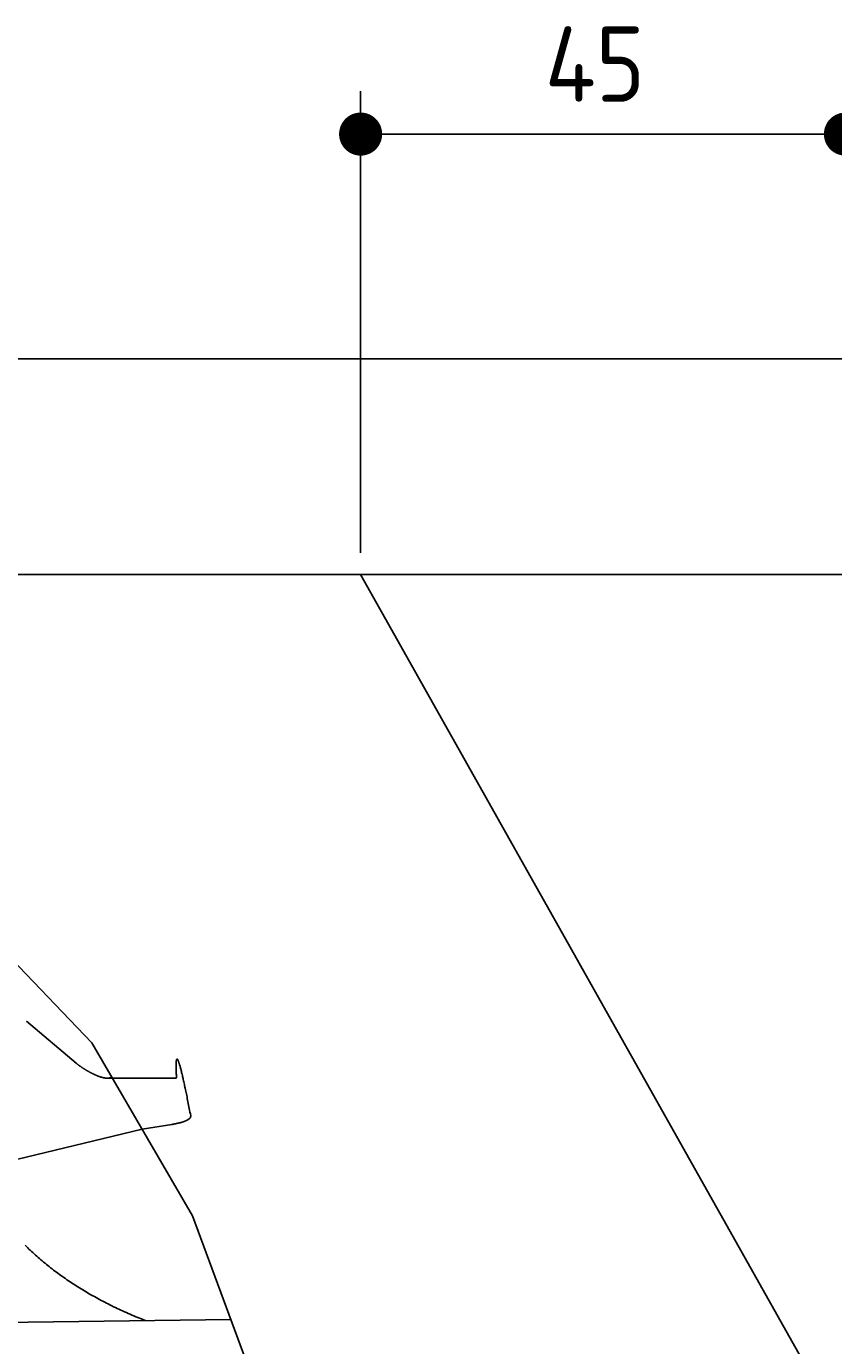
# Model space of a CAD drawing. Extents: x 562 to 7231, y 6017 to 11876.
# Tile 65 of 66: x 5513 to 6262, y 10650 to 11875. Entities that reach past the tile are written whole.
import ezdxf

# ---------------------------------------------------------------- set-up
doc = ezdxf.new("R2010")
doc.units = 0
doc.layers.get('0').update_dxf_attribs({"linetype": 'CONTINUOUS'})
doc.layers.get('DEFPOINTS').update_dxf_attribs({"linetype": 'CONTINUOUS'})
doc.layers.add('4', color=3, linetype='CONTINUOUS')
doc.layers.add('CAR', color=10, linetype='CONTINUOUS')
doc.styles.get("Standard").update_dxf_attribs({"font": 'ISOCP.SHX'})
doc.dimstyles.get("Standard").update_dxf_attribs({"dimtxt": 6, "dimasz": 10, "dimexe": 0.18, "dimexo": 0.0625, "dimgap": 2, "dimtad": 1, "dimzin": 0, "dimcen": 0.09, "dimazin": 3, "dimtfac": 1, "dimtofl": 0, "dimtmove": 0, "dimatfit": 3})

# ---------------------------------------------------------------- blocks, each defined once
blk = doc.blocks.new('PUNKT')
at = {"layer": '4', "color": 0, "linetype": 'BYBLOCK'}
blk.add_line((-0.5, 0), (-1, 0), dxfattribs=at)
at = {"layer": '4', "color": 0, "linetype": 'BYBLOCK', "const_width": 0.5}
blk.add_lwpolyline([(-0.25, 0, 1), (0.25, 0, 1)], format="xyb", close=True, dxfattribs=at)
blk = doc.blocks.new('*U18')
at = {"layer": '4', "color": 2}
blk.add_text('45', height=70, dxfattribs=at).set_placement((5993.8, 11804.6))
blk = doc.blocks.new('*D9')
at = {"layer": '4'}
for p, q in [((5822.8, 11385.9), (5822.8, 11814.6)), ((6272.8, 11385.9), (6272.8, 11814.6)), ((5862.8, 11774.6), (6232.8, 11774.6))]:
    blk.add_line(p, q, dxfattribs=at)
at = {"layer": 'DEFPOINTS', "color": 0}
for p in [(6272.8, 11774.6), (5822.8, 11365.9), (6272.8, 11365.9)]:
    blk.add_point(p, dxfattribs=at)
blk.add_blockref('*U18', (0, 0))
at = {"layer": '4', "xscale": 40, "yscale": 40, "zscale": 40, "rotation": 180}
blk.add_blockref('PUNKT', (5822.8, 11774.6), dxfattribs=at)
at = {"layer": '4', "xscale": 40, "yscale": 40, "zscale": 40}
blk.add_blockref('PUNKT', (6272.8, 11774.6), dxfattribs=at)

msp = doc.modelspace()

# ---------------------------------------------------------------- linework, layer by layer
for p, q in [((872.775, 11565.902), (6472.775, 11565.902)), ((6272.775, 11365.902), (1072.775, 11365.902)), ((6272.775, 10565.902), (5822.775, 11365.902))]:
    msp.add_line(p, q)
at = {"layer": 'CAR'}
for p, q in [((5303.936, 11212.328), (5573.252, 10931.053)), ((5512.57, 10951.073), (5558.876, 10912.057)), ((5573.252, 10931.053), (5666.705, 10770.509)), ((5587.575, 10898.137), (5651.924, 10898.354)), ((5619.978, 10850.781), (5394.49, 10796.905)), ((5619.978, 10850.781), (5647.598, 10855.274)), ((5666.705, 10770.509), (5776.253, 10474.735)), ((5490.601, 10671.408), (5702.331, 10674.32))]:
    msp.add_line(p, q, dxfattribs=at)
for points in [[(5558.88, 10912.1, 0), (5559.09, 10911.9, 0), (5559.31, 10911.7, 0), (5559.53, 10911.5, 0), (5559.76, 10911.3, 0), (5559.99, 10911.1, 0), (5560.23, 10911, 0), (5560.46, 10910.8, 0), (5560.71, 10910.6, 0), (5560.95, 10910.4, 0), (5561.2, 10910.2, 0), (5561.45, 10910, 0), (5561.71, 10909.8, 0), (5561.97, 10909.7, 0), (5562.23, 10909.5, 0), (5562.49, 10909.3, 0), (5562.76, 10909.1, 0), (5563.03, 10908.9, 0), (5563.3, 10908.7, 0), (5563.57, 10908.5, 0), (5563.85, 10908.3, 0), (5564.13, 10908.2, 0), (5564.41, 10908, 0), (5564.69, 10907.8, 0), (5564.97, 10907.6, 0), (5565.26, 10907.4, 0), (5565.54, 10907.2, 0), (5565.83, 10907, 0), (5566.12, 10906.9, 0), (5566.41, 10906.7, 0), (5566.7, 10906.5, 0), (5566.99, 10906.3, 0), (5567.29, 10906.1, 0), (5567.58, 10906, 0), (5567.88, 10905.8, 0), (5568.17, 10905.6, 0), (5568.47, 10905.4, 0), (5568.76, 10905.3, 0), (5569.06, 10905.1, 0), (5569.36, 10904.9, 0), (5569.65, 10904.8, 0), (5569.95, 10904.6, 0), (5570.25, 10904.4, 0), (5570.54, 10904.3, 0), (5570.84, 10904.1, 0), (5571.14, 10903.9, 0), (5571.43, 10903.8, 0), (5571.73, 10903.6, 0), (5572.02, 10903.5, 0), (5572.32, 10903.3, 0), (5572.61, 10903.1, 0), (5572.9, 10903, 0), (5573.2, 10902.8, 0), (5573.49, 10902.7, 0), (5573.78, 10902.6, 0), (5574.07, 10902.4, 0), (5574.36, 10902.3, 0), (5574.64, 10902.1, 0), (5574.93, 10902, 0), (5575.21, 10901.9, 0), (5575.5, 10901.7, 0), (5575.78, 10901.6, 0), (5576.06, 10901.5, 0), (5576.34, 10901.3, 0), (5576.61, 10901.2, 0), (5576.89, 10901.1, 0), (5577.16, 10901, 0), (5577.44, 10900.9, 0), (5577.71, 10900.8, 0), (5577.97, 10900.6, 0), (5578.24, 10900.5, 0), (5578.5, 10900.4, 0), (5578.77, 10900.3, 0), (5579.03, 10900.2, 0), (5579.29, 10900.1, 0), (5579.54, 10900, 0), (5579.8, 10899.9, 0), (5580.05, 10899.8, 0), (5580.3, 10899.7, 0), (5580.54, 10899.7, 0), (5580.79, 10899.6, 0), (5581.03, 10899.5, 0), (5581.27, 10899.4, 0), (5581.51, 10899.3, 0), (5581.74, 10899.3, 0), (5581.98, 10899.2, 0), (5582.21, 10899.1, 0), (5582.43, 10899, 0), (5582.66, 10899, 0), (5582.88, 10898.9, 0), (5583.1, 10898.9, 0), (5583.32, 10898.8, 0), (5583.53, 10898.7, 0), (5583.74, 10898.7, 0), (5583.95, 10898.6, 0), (5584.16, 10898.6, 0), (5584.36, 10898.6, 0), (5584.56, 10898.5, 0), (5584.76, 10898.5, 0), (5584.95, 10898.4, 0), (5585.14, 10898.4, 0), (5585.33, 10898.4, 0), (5585.52, 10898.3, 0), (5585.7, 10898.3, 0), (5585.88, 10898.3, 0), (5586.06, 10898.3, 0), (5586.23, 10898.2, 0), (5586.41, 10898.2, 0), (5586.57, 10898.2, 0), (5586.74, 10898.2, 0), (5586.9, 10898.2, 0), (5587.06, 10898.2, 0), (5587.22, 10898.1, 0), (5587.38, 10898.1, 0), (5587.53, 10898.1, 0), (5587.68, 10898.1, 0), (5587.82, 10898.1, 0), (5587.96, 10898.1, 0), (5588.1, 10898.1, 0), (5588.24, 10898.1, 0), (5588.38, 10898.2, 0), (5588.51, 10898.2, 0), (5588.64, 10898.2, 0), (5588.76, 10898.2, 0), (5588.88, 10898.2, 0), (5589.01, 10898.2, 0), (5589.12, 10898.2, 0), (5589.24, 10898.3, 0), (5589.35, 10898.3, 0), (5589.46, 10898.3, 0), (5589.57, 10898.3, 0), (5589.67, 10898.3, 0), (5589.77, 10898.4, 0), (5589.87, 10898.4, 0), (5589.97, 10898.4, 0), (5590.06, 10898.5, 0), (5590.16, 10898.5, 0), (5590.25, 10898.5, 0), (5590.33, 10898.6, 0), (5590.42, 10898.6, 0), (5590.5, 10898.6, 0), (5590.58, 10898.7, 0), (5590.66, 10898.7, 0), (5590.74, 10898.7, 0), (5590.81, 10898.8, 0), (5590.88, 10898.8, 0), (5590.95, 10898.8, 0), (5591.02, 10898.9, 0), (5591.08, 10898.9, 0), (5591.15, 10899, 0), (5591.21, 10899, 0), (5591.27, 10899, 0), (5591.33, 10899.1, 0), (5591.39, 10899.1, 0), (5591.44, 10899.2, 0), (5591.49, 10899.2, 0), (5591.55, 10899.3, 0), (5591.6, 10899.3, 0), (5591.65, 10899.3, 0), (5591.69, 10899.4, 0)], [(5651.92, 10898.4, 0), (5651.87, 10899.3, 0), (5651.82, 10900.3, 0), (5651.77, 10901.3, 0), (5651.72, 10902.2, 0), (5651.68, 10903, 0), (5651.65, 10903.9, 0), (5651.62, 10904.7, 0), (5651.59, 10905.5, 0), (5651.57, 10906.3, 0), (5651.55, 10907, 0), (5651.53, 10907.7, 0), (5651.52, 10908.4, 0), (5651.52, 10909, 0), (5651.51, 10909.6, 0), (5651.52, 10910.2, 0), (5651.52, 10910.8, 0), (5651.53, 10911.3, 0), (5651.55, 10911.8, 0), (5651.57, 10912.3, 0), (5651.59, 10912.7, 0), (5651.61, 10913.2, 0), (5651.65, 10913.5, 0), (5651.68, 10913.9, 0), (5651.72, 10914.2, 0), (5651.76, 10914.5, 0), (5651.81, 10914.8, 0), (5651.86, 10915, 0), (5651.92, 10915.2, 0), (5651.98, 10915.4, 0), (5652.04, 10915.6, 0), (5652.11, 10915.7, 0), (5652.18, 10915.8, 0), (5652.26, 10915.9, 0), (5652.34, 10915.9, 0), (5652.42, 10915.9, 0), (5652.51, 10915.9, 0), (5652.61, 10915.8, 0), (5652.7, 10915.8, 0), (5652.8, 10915.7, 0), (5652.91, 10915.5, 0), (5653.02, 10915.4, 0), (5653.13, 10915.2, 0), (5653.25, 10914.9, 0), (5653.37, 10914.7, 0), (5653.5, 10914.4, 0), (5653.63, 10914.1, 0), (5653.76, 10913.7, 0), (5653.9, 10913.4, 0), (5654.05, 10913, 0), (5654.19, 10912.6, 0), (5654.34, 10912.1, 0), (5654.5, 10911.6, 0), (5654.66, 10911.1, 0), (5654.82, 10910.6, 0), (5654.99, 10910, 0), (5655.16, 10909.4, 0), (5655.34, 10908.7, 0), (5655.52, 10908.1, 0), (5655.7, 10907.4, 0), (5655.89, 10906.7, 0), (5656.08, 10905.9, 0), (5656.28, 10905.2, 0), (5656.48, 10904.4, 0), (5656.69, 10903.5, 0), (5656.89, 10902.7, 0), (5657.11, 10901.8, 0), (5657.33, 10900.8, 0), (5657.55, 10899.9, 0), (5657.77, 10898.9, 0), (5658, 10897.9, 0), (5658.24, 10896.9, 0), (5658.48, 10895.8, 0), (5658.72, 10894.7, 0), (5658.96, 10893.6, 0), (5659.21, 10892.4, 0), (5659.47, 10891.3, 0), (5659.73, 10890, 0), (5659.99, 10888.8, 0), (5660.26, 10887.5, 0), (5660.53, 10886.2, 0), (5660.81, 10884.9, 0), (5661.08, 10883.6, 0), (5661.37, 10882.2, 0), (5661.66, 10880.8, 0), (5661.95, 10879.3, 0), (5662.24, 10877.8, 0), (5662.55, 10876.3, 0), (5662.85, 10874.8, 0), (5663.16, 10873.2, 0), (5663.47, 10871.7, 0), (5663.79, 10870, 0), (5664.11, 10868.4, 0), (5664.43, 10866.7, 0), (5664.76, 10865, 0), (5665.1, 10863.3, 0)], [(5665.1, 10863.3, 0), (5665.1, 10863.2, 0), (5665.11, 10863.1, 0), (5665.11, 10863, 0), (5665.1, 10862.9, 0), (5665.1, 10862.8, 0), (5665.09, 10862.8, 0), (5665.08, 10862.7, 0), (5665.06, 10862.6, 0), (5665.05, 10862.5, 0), (5665.03, 10862.4, 0), (5665, 10862.3, 0), (5664.98, 10862.3, 0), (5664.95, 10862.2, 0), (5664.92, 10862.1, 0), (5664.88, 10862, 0), (5664.85, 10861.9, 0), (5664.81, 10861.8, 0), (5664.77, 10861.8, 0), (5664.72, 10861.7, 0), (5664.67, 10861.6, 0), (5664.62, 10861.5, 0), (5664.57, 10861.4, 0), (5664.51, 10861.4, 0), (5664.46, 10861.3, 0), (5664.4, 10861.2, 0), (5664.33, 10861.1, 0), (5664.27, 10861.1, 0), (5664.2, 10861, 0), (5664.13, 10860.9, 0), (5664.05, 10860.8, 0), (5663.98, 10860.8, 0), (5663.9, 10860.7, 0), (5663.82, 10860.6, 0), (5663.74, 10860.5, 0), (5663.65, 10860.5, 0), (5663.56, 10860.4, 0), (5663.47, 10860.3, 0), (5663.38, 10860.2, 0), (5663.28, 10860.2, 0), (5663.19, 10860.1, 0), (5663.09, 10860, 0), (5662.98, 10859.9, 0), (5662.88, 10859.9, 0), (5662.77, 10859.8, 0), (5662.66, 10859.7, 0), (5662.55, 10859.7, 0), (5662.44, 10859.6, 0), (5662.32, 10859.5, 0), (5662.21, 10859.5, 0), (5662.09, 10859.4, 0), (5661.96, 10859.3, 0), (5661.84, 10859.3, 0), (5661.71, 10859.2, 0), (5661.58, 10859.1, 0), (5661.45, 10859.1, 0), (5661.32, 10859, 0), (5661.18, 10858.9, 0), (5661.05, 10858.9, 0), (5660.91, 10858.8, 0), (5660.77, 10858.7, 0), (5660.62, 10858.7, 0), (5660.48, 10858.6, 0), (5660.33, 10858.5, 0), (5660.18, 10858.5, 0), (5660.03, 10858.4, 0), (5659.88, 10858.3, 0), (5659.73, 10858.3, 0), (5659.57, 10858.2, 0), (5659.41, 10858.2, 0), (5659.25, 10858.1, 0), (5659.09, 10858, 0), (5658.92, 10858, 0), (5658.76, 10857.9, 0), (5658.59, 10857.9, 0), (5658.42, 10857.8, 0), (5658.25, 10857.7, 0), (5658.08, 10857.7, 0), (5657.9, 10857.6, 0), (5657.73, 10857.6, 0), (5657.55, 10857.5, 0), (5657.37, 10857.5, 0), (5657.19, 10857.4, 0), (5657, 10857.3, 0), (5656.82, 10857.3, 0), (5656.63, 10857.2, 0), (5656.45, 10857.2, 0), (5656.26, 10857.1, 0), (5656.07, 10857.1, 0), (5655.87, 10857, 0), (5655.68, 10857, 0), (5655.48, 10856.9, 0), (5655.29, 10856.9, 0), (5655.09, 10856.8, 0), (5654.89, 10856.8, 0), (5654.69, 10856.7, 0), (5654.49, 10856.7, 0), (5654.28, 10856.6, 0), (5654.08, 10856.6, 0), (5653.87, 10856.5, 0), (5653.66, 10856.5, 0), (5653.45, 10856.4, 0), (5653.24, 10856.4, 0), (5653.03, 10856.3, 0), (5652.81, 10856.3, 0), (5652.6, 10856.2, 0), (5652.38, 10856.2, 0), (5652.17, 10856.1, 0), (5651.95, 10856.1, 0), (5651.73, 10856, 0), (5651.51, 10856, 0), (5651.29, 10855.9, 0), (5651.06, 10855.9, 0), (5650.84, 10855.9, 0), (5650.61, 10855.8, 0), (5650.39, 10855.8, 0), (5650.16, 10855.7, 0), (5649.93, 10855.7, 0), (5649.7, 10855.6, 0), (5649.47, 10855.6, 0), (5649.24, 10855.6, 0), (5649, 10855.5, 0), (5648.77, 10855.5, 0), (5648.53, 10855.4, 0), (5648.3, 10855.4, 0), (5648.06, 10855.3, 0), (5647.82, 10855.3, 0), (5647.58, 10855.3, 0)], [(5623.08, 10673.2, 0), (5621.27, 10673.9, 0), (5619.47, 10674.7, 0), (5617.67, 10675.4, 0), (5615.89, 10676.1, 0), (5614.11, 10676.8, 0), (5612.34, 10677.6, 0), (5610.59, 10678.3, 0), (5608.83, 10679.1, 0), (5607.09, 10679.8, 0), (5605.36, 10680.6, 0), (5603.64, 10681.4, 0), (5601.92, 10682.1, 0), (5600.21, 10682.9, 0), (5598.52, 10683.7, 0), (5596.83, 10684.5, 0), (5595.15, 10685.3, 0), (5593.47, 10686.1, 0), (5591.81, 10686.9, 0), (5590.16, 10687.7, 0), (5588.51, 10688.6, 0), (5586.87, 10689.4, 0), (5585.24, 10690.2, 0), (5583.63, 10691.1, 0), (5582.01, 10691.9, 0), (5580.41, 10692.8, 0), (5578.82, 10693.6, 0), (5577.23, 10694.5, 0), (5575.66, 10695.4, 0), (5574.09, 10696.3, 0), (5572.53, 10697.1, 0), (5570.98, 10698, 0), (5569.44, 10698.9, 0), (5567.91, 10699.8, 0), (5566.39, 10700.7, 0), (5564.87, 10701.6, 0), (5563.37, 10702.6, 0), (5561.87, 10703.5, 0), (5560.38, 10704.4, 0), (5558.9, 10705.4, 0), (5557.43, 10706.3, 0), (5555.97, 10707.3, 0), (5554.52, 10708.2, 0), (5553.07, 10709.2, 0), (5551.63, 10710.1, 0), (5550.21, 10711.1, 0), (5548.79, 10712.1, 0), (5547.38, 10713.1, 0), (5545.98, 10714.1, 0), (5544.59, 10715.1, 0), (5543.2, 10716.1, 0), (5541.83, 10717.1, 0), (5540.46, 10718.1, 0), (5539.1, 10719.1, 0), (5537.76, 10720.1, 0), (5536.42, 10721.2, 0), (5535.08, 10722.2, 0), (5533.76, 10723.3, 0), (5532.45, 10724.3, 0), (5531.14, 10725.4, 0), (5529.85, 10726.4, 0), (5528.56, 10727.5, 0), (5527.28, 10728.6, 0), (5526.01, 10729.7, 0), (5524.75, 10730.7, 0), (5523.5, 10731.8, 0), (5522.25, 10732.9, 0), (5521.02, 10734, 0), (5519.79, 10735.1, 0), (5518.57, 10736.3, 0), (5517.37, 10737.4, 0), (5516.17, 10738.5, 0), (5514.97, 10739.6, 0), (5513.79, 10740.8, 0), (5512.62, 10741.9, 0), (5511.45, 10743.1, 0)]]:
    msp.add_polyline3d(points, dxfattribs=at)

# ---------------------------------------------------------------- dimensions: what is measured, and where the dimension line sits
at = {"layer": '4'}
dim = msp.add_linear_dim(base=(6272.775, 11774.585), p1=(5822.775, 11365.902), p2=(6272.775, 11365.902), dimstyle='Standard', dxfattribs=at)
dim.commit()
dim.dimension.update_dxf_attribs({"geometry": '*D9', "text_midpoint": (6047.775, 11839.585)})

doc.saveas('drawing.dxf')
